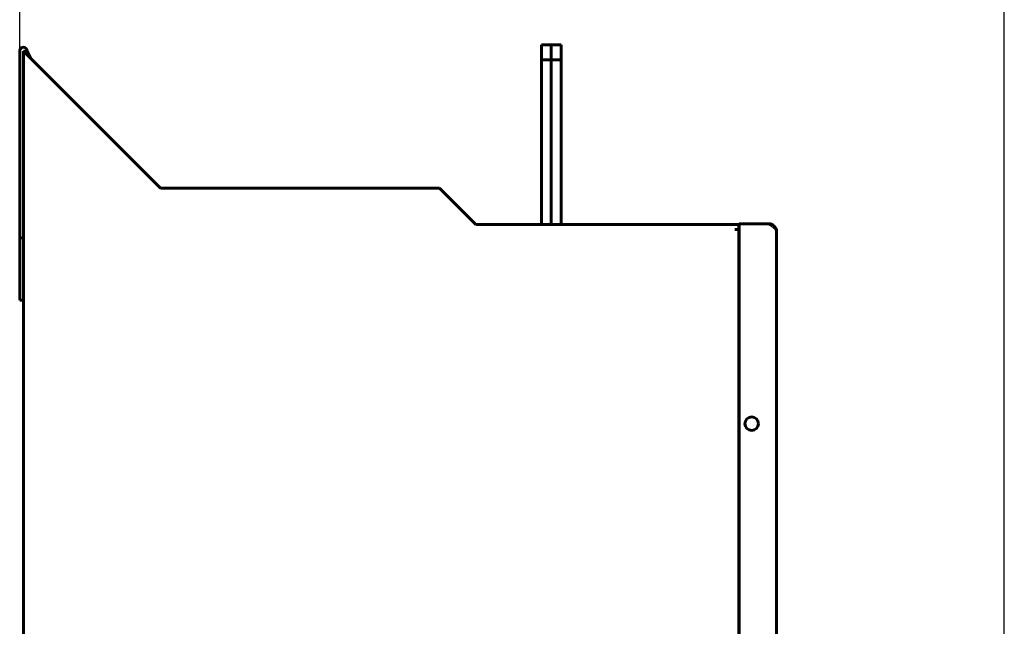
# Model space of a CAD drawing. Header units: millimetres. Extents: x 0 to 594, y 0 to 420.
# Tile 9 of 11: x 239 to 338, y 268 to 329. Entities that reach past the tile are written whole.
import ezdxf

# ---------------------------------------------------------------- set-up
doc = ezdxf.new("R2010")
doc.units = ezdxf.units.MM
doc.linetypes.add('K5LT_BASIC', pattern=[0])
doc.linetypes.add('K5LT_THIN', pattern=[0])
doc.layers.add('Системный слой', color=7, linetype='Continuous')
doc.styles.add('KDIMTEXTSTYLE', font='GOST_AU.SHX', dxfattribs={"width": 0.96, "oblique": 15, "height": 5})
doc.dimstyles.new('KDIMSTYLE (0.25)', dxfattribs={"dimtxt": 5, "dimasz": 1, "dimexe": 2, "dimexo": 0, "dimgap": 1, "dimtad": 1, "dimlfac": 4, "dimtxsty": 'KDIMTEXTSTYLE', "dimsah": 1, "dimcen": 0, "dimdle": 1, "dimadec": 0, "dimazin": 0, "dimtfac": 0.667, "dimtmove": 0, "dimatfit": 3, "dimfxl": 1, "dimtvp": 1, "dimtolj": 1, "dimtzin": 0, "dimarcsym": 0})

# ---------------------------------------------------------------- blocks, each defined once
blk = doc.blocks.new('KDIMARROW_01')
at = {"layer": 'Системный слой'}
blk.add_hatch(color=0, dxfattribs=at).paths.add_polyline_path([(-5, -0.658), (0, 0), (-5, 0.658), (-4.5, 0)])
at = {"layer": 'Системный слой', "color": 0, "linetype": 'K5LT_THIN', "lineweight": 18}
for p, q in [((-4.5, 0), (-5, 0.658)), ((-5, 0.658), (0, 0)), ((0, 0), (-5, -0.658)), ((-5, -0.658), (-4.5, 0)), ((0, 0), (-1, 0))]:
    blk.add_line(p, q, dxfattribs=at)

msp = doc.modelspace()

# ---------------------------------------------------------------- linework, layer by layer
at = {"layer": 'Системный слой', "color": 150, "linetype": 'K5LT_BASIC', "lineweight": 60, "true_color": 0x0080ff}
for p, q in [((291.6833, 324.6331), (291.6833, 326.1331)), ((292.6833, 326.1331), (291.6833, 326.1331)), ((292.6833, 324.6331), (292.6833, 326.1331)), ((293.6833, 326.1331), (292.6833, 326.1331)), ((292.6833, 326.1331), (292.6833, 324.6331)), ((293.6833, 326.1331), (293.6833, 324.6331)), ((239.3583, 325.5081), (239.3583, 306.7581)), ((239.7333, 325.5081), (240.1083, 325.5081)), ((240.4833, 324.7581), (239.7333, 325.5081)), ((239.7333, 325.5081), (239.7333, 120.5081)), ((240.4833, 324.7581), (240.1083, 325.5081)), ((240.4833, 324.7581), (253.4833, 311.7581)), ((292.6833, 324.6331), (291.6833, 324.6331)), ((291.6833, 324.6331), (291.6833, 308.1179)), ((293.6833, 324.6331), (292.6833, 324.6331)), ((292.6833, 324.6331), (292.6833, 308.1179)), ((292.6833, 324.6331), (292.6833, 308.1179)), ((293.6833, 324.6331), (293.6833, 308.1179)), ((281.4833, 311.7581), (253.4833, 311.7581)), ((285.1234, 308.1179), (281.4833, 311.7581)), ((314.5208, 308.1804), (311.5208, 308.1804)), ((311.5208, 308.1804), (311.5208, 136.4304)), ((311.4833, 308.1179), (285.1234, 308.1179)), ((311.0833, 307.6179), (311.4833, 307.6179)), ((311.0833, 307.6179), (311.1083, 307.6179)), ((311.4833, 307.6179), (311.4833, 308.1179)), ((311.4958, 307.6804), (311.4833, 307.6804)), ((311.4833, 307.6179), (311.4833, 137.1482)), ((311.4833, 307.6179), (311.5083, 307.6179)), ((311.5083, 307.6179), (311.5208, 307.6179)), ((315.2708, 137.1804), (315.2708, 307.4304)), ((239.7333, 306.7581), (239.3583, 306.7581)), ((239.3583, 300.5081), (239.3583, 306.7581)), ((239.7333, 300.5081), (239.3583, 300.5081))]:
    msp.add_line(p, q, dxfattribs=at)
msp.add_circle((312.7833, 288.1179), 0.675, dxfattribs=at)
for centre, radius, start, end in [((239.7333, 325.5081), 0.375, 0, 180), ((314.5208, 307.4304), 0.75, 0, 90), ((311.4958, 307.7054), 0.025, 270, 0)]:
    msp.add_arc(centre, radius, start, end, dxfattribs=at)
msp.add_open_spline([(315.2708, 307.4304), (315.2708, 307.4554), (315.2646, 307.5054), (315.237, 307.5804), (315.1918, 307.6554), (315.13, 307.7304), (315.0533, 307.8054), (314.9634, 307.8804), (314.8627, 307.9554), (314.7535, 308.0304), (314.6386, 308.1054), (314.56, 308.1554), (314.5208, 308.1804)], degree=3, dxfattribs=at)

# ---------------------------------------------------------------- dimensions: what is measured, and where the dimension line sits
at = {"layer": 'Системный слой', "color": 7}
msp.add_linear_dim(base=(239.3583, 336.1331), p1=(338.1208, 258.6978), p2=(239.3583, 325.5081), location=(288.7395, 336.1331), text='\\H5.0;\\W0.965;\\Q15;\\H5.0;\\W0.965;\\Q15;\\Q15;Г', dimstyle='KDIMSTYLE (0.25)', override={"dimexo": 0, "dimblk1": 'KDIMARROW_01', "dimblk2": 'KDIMARROW_01', "dimse1": 0, "dimse2": 0, "dimclrt": 7, "dimtolj": 1}, dxfattribs=at).render()

doc.saveas('drawing.dxf')
